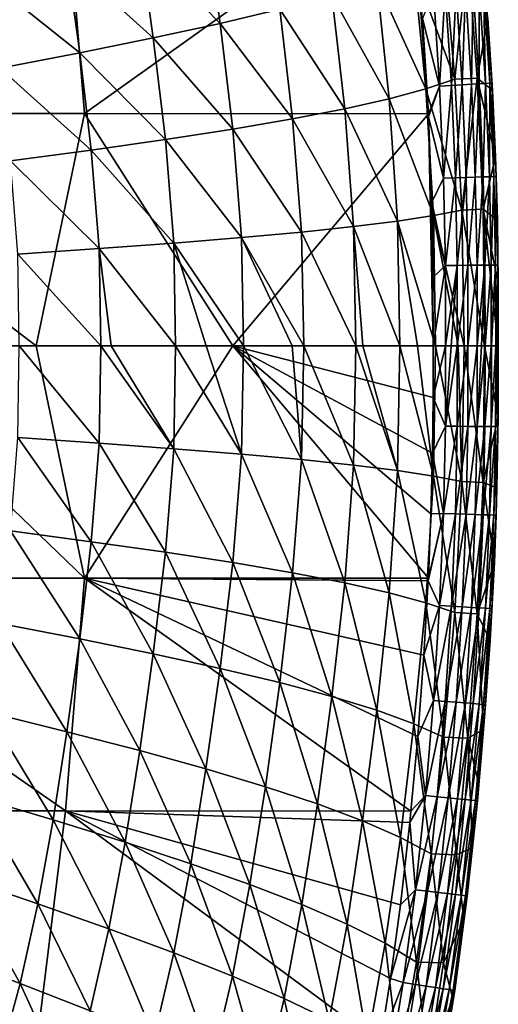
# Model space of a CAD drawing. Header units: metres. Extents: x -82 to 113, y -109 to 109.
# Tile 192 of 256: x 106.12 to 112.63, y -8.95 to 4.43. Entities that reach past the tile are written whole.
import ezdxf

# ---------------------------------------------------------------- set-up
doc = ezdxf.new("R2010")
doc.units = ezdxf.units.M
doc.layers.add('solid_20_382_013_XXX', color=7, linetype='CONTINUOUS')

msp = doc.modelspace()

# ---------------------------------------------------------------- linework, layer by layer
at = {"layer": 'solid_20_382_013_XXX'}
for points in [[(106.744003, 6.320729, -26.628752), (101.909409, 6.320729, -26.171043), (102.190269, 3.158785, -26.178326)], [(106.744003, 6.320729, -26.628752), (102.190269, 3.158785, -26.178326), (107.002472, 3.158785, -26.633871)], [(106.744003, 6.320729, -26.628752), (107.002472, 3.158785, -26.633871), (111.439186, 6.323682, -27.124584)], [(107.002472, 3.158785, -26.633871), (111.677254, 3.155485, -27.12714), (111.439186, 6.323682, -27.124584)], [(111.439186, 6.323682, -27.124584), (111.677254, 3.155485, -27.12714), (111.521584, 5.429817, -27.125761)], [(107.752083, 5.502091, -39.698326), (108.653076, 5.750683, -38.453266), (108.844582, 4.383521, -38.58889)], [(108.844582, 4.383521, -38.58889), (108.653076, 5.750683, -38.453266), (109.655502, 4.577329, -37.29855)], [(106.762032, 5.245311, -40.867207), (107.752083, 5.502091, -39.698326), (107.936409, 4.185092, -39.821388)], [(107.936409, 4.185092, -39.821388), (107.752083, 5.502091, -39.698326), (108.844582, 4.383521, -38.58889)], [(111.521584, 5.429817, -27.125761), (111.677254, 3.155485, -27.12714), (111.598869, 4.44776, -27.126644)], [(105.687851, 4.979496, -41.940975), (106.762032, 5.245311, -40.867207), (106.93589, 3.981451, -40.977242)], [(106.93589, 3.981451, -40.977242), (106.762032, 5.245311, -40.867207), (107.936409, 4.185092, -39.821388)], [(111.480591, 5.137532, -33.09758), (111.886925, 5.319427, -31.531111), (112.035629, 3.625635, -31.710377)], [(112.035629, 3.625635, -31.710377), (111.886925, 5.319427, -31.531111), (112.2136, 5.332466, -29.823421)], [(112.035629, 3.625635, -31.710377), (112.2136, 5.332466, -29.823421), (112.339851, 3.640462, -29.993399)], [(112.339851, 3.640462, -29.993399), (112.2136, 5.332466, -29.823421), (112.486237, 4.448715, -28.213182)], [(110.97451, 4.953666, -34.561035), (111.480591, 5.137532, -33.09758), (111.641289, 3.491614, -33.2724)], [(111.641289, 3.491614, -33.2724), (111.480591, 5.137532, -33.09758), (112.035629, 3.625635, -31.710377)], [(105.848114, 3.772035, -42.037388), (105.687851, 4.979496, -41.940975), (106.93589, 3.981451, -40.977242)], [(110.365967, 4.767153, -35.957516), (110.97451, 4.953666, -34.561035), (111.143631, 3.356905, -34.727402)], [(111.143631, 3.356905, -34.727402), (110.97451, 4.953666, -34.561035), (111.641289, 3.491614, -33.2724)], [(111.598869, 4.44776, -27.126644), (111.830284, 3.531123, -27.162085), (111.745773, 4.819948, -27.16185)], [(111.745773, 4.819948, -27.16185), (111.830284, 3.531123, -27.162085), (111.907219, 4.832355, -27.225641)], [(111.830284, 3.531123, -27.162085), (111.990799, 3.540099, -27.224987), (111.907219, 4.832355, -27.225641)], [(111.907219, 4.832355, -27.225641), (111.990799, 3.540099, -27.224987), (112.052734, 4.843566, -27.314955)], [(111.990799, 3.540099, -27.224987), (112.135704, 3.548208, -27.313061), (112.052734, 4.843566, -27.314955)], [(112.052734, 4.843566, -27.314955), (112.135704, 3.548208, -27.313061), (112.179871, 4.853389, -27.426765)], [(112.135704, 3.548208, -27.313061), (112.262596, 3.555314, -27.423367), (112.179871, 4.853389, -27.426765)], [(112.179871, 4.853389, -27.426765), (112.262596, 3.555314, -27.423367), (112.286179, 4.861636, -27.558048)], [(112.262596, 3.555314, -27.423367), (112.369064, 3.561282, -27.552967), (112.286179, 4.861636, -27.558048)], [(112.286179, 4.861636, -27.558048), (112.369064, 3.561282, -27.552967), (112.369209, 4.868115, -27.705774)], [(112.369064, 3.561282, -27.552967), (112.452682, 3.565976, -27.698919), (112.369209, 4.868115, -27.705774)], [(112.369209, 4.868115, -27.705774), (112.452682, 3.565976, -27.698919), (112.426521, 4.872638, -27.86692)], [(112.426521, 4.872638, -27.86692), (112.511047, 3.569262, -27.85829), (112.455658, 4.875015, -28.038456)], [(112.452682, 3.565976, -27.698919), (112.511047, 3.569262, -27.85829), (112.426521, 4.872638, -27.86692)], [(112.486237, 4.448715, -28.213182), (112.455658, 4.875015, -28.038456), (112.54174, 3.571003, -28.028133)], [(112.511047, 3.569262, -27.85829), (112.54174, 3.571003, -28.028133), (112.455658, 4.875015, -28.038456)], [(109.655502, 4.577329, -37.29855), (110.365967, 4.767153, -35.957516), (110.539833, 3.221179, -36.113113)], [(110.539833, 3.221179, -36.113113), (110.365967, 4.767153, -35.957516), (111.143631, 3.356905, -34.727402)], [(108.844582, 4.383521, -38.58889), (109.655502, 4.577329, -37.29855), (109.83046, 3.084121, -37.44194)], [(109.83046, 3.084121, -37.44194), (109.655502, 4.577329, -37.29855), (110.539833, 3.221179, -36.113113)], [(111.598869, 4.44776, -27.126644), (111.677254, 3.155485, -27.12714), (111.830284, 3.531123, -27.162085)], [(112.339851, 3.640462, -29.993399), (112.486237, 4.448715, -28.213182), (112.547646, 3.477326, -28.204554)], [(112.547646, 3.477326, -28.204554), (112.486237, 4.448715, -28.213182), (112.54174, 3.571003, -28.028133)], [(107.936409, 4.185092, -39.821388), (108.844582, 4.383521, -38.58889), (109.017021, 2.945403, -38.719326)], [(109.017021, 2.945403, -38.719326), (108.844582, 4.383521, -38.58889), (109.83046, 3.084121, -37.44194)], [(106.93589, 3.981451, -40.977242), (107.936409, 4.185092, -39.821388), (108.102829, 2.804722, -39.938404)], [(108.102829, 2.804722, -39.938404), (107.936409, 4.185092, -39.821388), (109.017021, 2.945403, -38.719326)], [(105.848114, 3.772035, -42.037388), (106.93589, 3.981451, -40.977242), (107.092957, 2.66179, -41.080292)], [(107.092957, 2.66179, -41.080292), (106.93589, 3.981451, -40.977242), (108.102829, 2.804722, -39.938404)], [(105.992653, 2.516338, -42.125786), (105.848114, 3.772035, -42.037388), (107.092957, 2.66179, -41.080292)], [(111.641289, 3.491614, -33.2724), (112.035629, 3.625635, -31.710377), (112.133957, 1.845001, -31.839727)], [(112.133957, 1.845001, -31.839727), (112.035629, 3.625635, -31.710377), (112.339851, 3.640462, -29.993399)], [(112.133957, 1.845001, -31.839727), (112.339851, 3.640462, -29.993399), (112.42067, 1.857597, -30.113567)], [(112.339851, 3.640462, -29.993399), (112.547646, 3.477326, -28.204554), (112.589722, 2.567434, -28.197659)], [(112.42067, 1.857597, -30.113567), (112.339851, 3.640462, -29.993399), (112.589722, 2.567434, -28.197659)], [(111.143631, 3.356905, -34.727402), (111.641289, 3.491614, -33.2724), (111.748909, 1.770384, -33.398323)], [(111.748909, 1.770384, -33.398323), (111.641289, 3.491614, -33.2724), (112.133957, 1.845001, -31.839727)], [(111.677254, 3.155485, -27.12714), (111.679413, 3.110981, -27.12714), (111.830284, 3.531123, -27.162085)], [(111.679413, 3.110981, -27.12714), (111.884354, 2.278326, -27.161428), (111.830284, 3.531123, -27.162085)], [(111.830284, 3.531123, -27.162085), (111.884354, 2.278326, -27.161428), (111.990799, 3.540099, -27.224987)], [(111.884354, 2.278326, -27.161428), (112.044205, 2.28343, -27.223688), (111.990799, 3.540099, -27.224987)], [(111.990799, 3.540099, -27.224987), (112.044205, 2.28343, -27.223688), (112.135704, 3.548208, -27.313061)], [(112.044205, 2.28343, -27.223688), (112.18869, 2.288024, -27.310869), (112.135704, 3.548208, -27.313061)], [(112.135704, 3.548208, -27.313061), (112.18869, 2.288024, -27.310869), (112.262596, 3.555314, -27.423367)], [(112.18869, 2.288024, -27.310869), (112.315414, 2.292033, -27.420094), (112.262596, 3.555314, -27.423367)], [(112.262596, 3.555314, -27.423367), (112.315414, 2.292033, -27.420094), (112.369064, 3.561282, -27.552967)], [(112.315414, 2.292033, -27.420094), (112.422005, 2.295382, -27.548485), (112.369064, 3.561282, -27.552967)], [(112.369064, 3.561282, -27.552967), (112.422005, 2.295382, -27.548485), (112.452682, 3.565976, -27.698919)], [(112.422005, 2.295382, -27.548485), (112.506065, 2.297995, -27.693163), (112.452682, 3.565976, -27.698919)], [(112.452682, 3.565976, -27.698919), (112.506065, 2.297995, -27.693163), (112.511047, 3.569262, -27.85829)], [(112.506065, 2.297995, -27.693163), (112.565216, 2.299799, -27.851254), (112.511047, 3.569262, -27.85829)], [(112.511047, 3.569262, -27.85829), (112.565216, 2.299799, -27.851254), (112.54174, 3.571003, -28.028133)], [(112.547646, 3.477326, -28.204554), (112.54174, 3.571003, -28.028133), (112.597076, 2.300718, -28.01988)], [(112.565216, 2.299799, -27.851254), (112.597076, 2.300718, -28.01988), (112.54174, 3.571003, -28.028133)], [(110.539833, 3.221179, -36.113113), (111.143631, 3.356905, -34.727402), (111.257935, 1.695881, -34.84697)], [(111.257935, 1.695881, -34.84697), (111.143631, 3.356905, -34.727402), (111.748909, 1.770384, -33.398323)], [(112.589722, 2.567434, -28.197659), (112.547646, 3.477326, -28.204554), (112.597076, 2.300718, -28.01988)], [(109.83046, 3.084121, -37.44194), (110.539833, 3.221179, -36.113113), (110.658134, 1.621421, -36.224606)], [(110.658134, 1.621421, -36.224606), (110.539833, 3.221179, -36.113113), (111.257935, 1.695881, -34.84697)], [(102.190269, 3.158785, -26.178326), (103.712486, -0.000001, -26.309818), (106.343987, -0.000001, -26.560799)], [(107.002472, 3.158785, -26.633871), (102.190269, 3.158785, -26.178326), (106.343987, -0.000001, -26.560799)], [(107.002472, 3.158785, -26.633871), (106.343987, -0.000001, -26.560799), (109.018509, -0.000001, -26.831951)], [(107.002472, 3.158785, -26.633871), (109.018509, -0.000001, -26.831951), (111.677254, 3.155485, -27.12714)], [(109.017021, 2.945403, -38.719326), (109.83046, 3.084121, -37.44194), (109.950089, 1.546938, -37.5443)], [(109.018509, -0.000001, -26.831951), (111.740906, 0.000002, -27.125263), (111.677254, 3.155485, -27.12714)], [(109.950089, 1.546938, -37.5443), (109.83046, 3.084121, -37.44194), (110.658134, 1.621421, -36.224606)], [(111.677254, 3.155485, -27.12714), (111.740906, 0.000002, -27.125263), (111.679413, 3.110981, -27.12714)], [(111.679413, 3.110981, -27.12714), (111.740906, 0.000002, -27.125263), (111.721786, 1.95384, -27.126678)], [(111.679413, 3.110981, -27.12714), (111.721786, 1.95384, -27.126678), (111.884354, 2.278326, -27.161428)], [(108.102829, 2.804722, -39.938404), (109.017021, 2.945403, -38.719326), (109.135338, 1.472365, -38.81197)], [(109.135338, 1.472365, -38.81197), (109.017021, 2.945403, -38.719326), (109.950089, 1.546938, -37.5443)], [(107.092957, 2.66179, -41.080292), (108.102829, 2.804722, -39.938404), (108.217278, 1.397636, -40.020969)], [(108.217278, 1.397636, -40.020969), (108.102829, 2.804722, -39.938404), (109.135338, 1.472365, -38.81197)], [(105.992653, 2.516338, -42.125786), (107.092957, 2.66179, -41.080292), (107.201096, 1.322693, -41.152351)], [(107.201096, 1.322693, -41.152351), (107.092957, 2.66179, -41.080292), (108.217278, 1.397636, -40.020969)], [(112.42067, 1.857597, -30.113567), (112.589722, 2.567434, -28.197659), (112.614861, 1.708398, -28.192806)], [(112.614861, 1.708398, -28.192806), (112.589722, 2.567434, -28.197659), (112.597076, 2.300718, -28.01988)], [(106.092178, 1.247476, -42.186806), (105.992653, 2.516338, -42.125786), (107.201096, 1.322693, -41.152351)], [(111.721786, 1.95384, -27.126678), (111.908073, 1.092011, -27.160189), (111.884354, 2.278326, -27.161428)], [(111.884354, 2.278326, -27.161428), (111.908073, 1.092011, -27.160189), (112.044205, 2.28343, -27.223688)], [(111.908073, 1.092011, -27.160189), (112.067604, 1.093488, -27.222134), (112.044205, 2.28343, -27.223688)], [(112.044205, 2.28343, -27.223688), (112.067604, 1.093488, -27.222134), (112.18869, 2.288024, -27.310869)], [(112.067604, 1.093488, -27.222134), (112.211868, 1.094791, -27.308878), (112.18869, 2.288024, -27.310869)], [(112.18869, 2.288024, -27.310869), (112.211868, 1.094791, -27.308878), (112.315414, 2.292033, -27.420094)], [(112.211868, 1.094791, -27.308878), (112.338509, 1.0959, -27.41757), (112.315414, 2.292033, -27.420094)], [(112.315414, 2.292033, -27.420094), (112.338509, 1.0959, -27.41757), (112.422005, 2.295382, -27.548485)], [(112.338509, 1.0959, -27.41757), (112.445137, 1.096795, -27.545366), (112.422005, 2.295382, -27.548485)], [(112.422005, 2.295382, -27.548485), (112.445137, 1.096795, -27.545366), (112.506065, 2.297995, -27.693163)], [(112.445137, 1.096795, -27.545366), (112.529381, 1.097456, -27.689417), (112.506065, 2.297995, -27.693163)], [(112.506065, 2.297995, -27.693163), (112.529381, 1.097456, -27.689417), (112.565216, 2.299799, -27.851254)], [(112.529381, 1.097456, -27.689417), (112.588867, 1.097864, -27.846876), (112.565216, 2.299799, -27.851254)], [(112.565216, 2.299799, -27.851254), (112.588867, 1.097864, -27.846876), (112.597076, 2.300718, -28.01988)], [(112.588867, 1.097864, -27.846876), (112.621223, 1.097999, -28.014896), (112.597076, 2.300718, -28.01988)], [(112.614861, 1.708398, -28.192806), (112.597076, 2.300718, -28.01988), (112.621223, 1.097999, -28.014896)], [(111.721786, 1.95384, -27.126678), (111.740906, 0.000002, -27.125263), (111.738556, 0.93114, -27.125826)], [(111.721786, 1.95384, -27.126678), (111.738556, 0.93114, -27.125826), (111.908073, 1.092011, -27.160189)], [(111.257935, 1.695881, -34.84697), (111.748909, 1.770384, -33.398323), (111.775238, 0, -33.431023)], [(111.748909, 1.770384, -33.398323), (112.133957, 1.845001, -31.839727), (112.161644, 0, -31.854708)], [(111.748909, 1.770384, -33.398323), (112.161644, 0, -31.854708), (112.079979, 0, -32.24004)], [(111.775238, 0, -33.431023), (111.748909, 1.770384, -33.398323), (112.079979, 0, -32.24004)], [(112.133957, 1.845001, -31.839727), (112.42067, 1.857597, -30.113567), (112.439934, 0, -30.143213)], [(112.133957, 1.845001, -31.839727), (112.439934, 0, -30.143213), (112.161644, 0, -31.854708)], [(112.42067, 1.857597, -30.113567), (112.626144, 0.855242, -28.18981), (112.628098, -0.000001, -28.188969)], [(112.439934, 0, -30.143213), (112.42067, 1.857597, -30.113567), (112.628098, -0.000001, -28.188969)], [(112.42067, 1.857597, -30.113567), (112.614861, 1.708398, -28.192806), (112.626144, 0.855242, -28.18981)], [(109.950089, 1.546938, -37.5443), (110.658134, 1.621421, -36.224606), (110.689011, 0, -36.249874)], [(110.658134, 1.621421, -36.224606), (111.257935, 1.695881, -34.84697), (111.28775, 0, -34.873447)], [(110.658134, 1.621421, -36.224606), (111.28775, 0, -34.873447), (110.787407, 0, -36.043888)], [(110.689011, 0, -36.249874), (110.658134, 1.621421, -36.224606), (110.787407, 0, -36.043888)], [(111.257935, 1.695881, -34.84697), (111.775238, 0, -33.431023), (111.528801, 0, -34.210682)], [(111.28775, 0, -34.873447), (111.257935, 1.695881, -34.84697), (111.528801, 0, -34.210682)], [(112.626144, 0.855242, -28.18981), (112.614861, 1.708398, -28.192806), (112.621223, 1.097999, -28.014896)], [(108.217278, 1.397636, -40.020969), (109.135338, 1.472365, -38.81197), (109.162048, 0, -38.839432)], [(109.135338, 1.472365, -38.81197), (109.950089, 1.546938, -37.5443), (109.981735, 0, -37.567123)], [(109.135338, 1.472365, -38.81197), (109.981735, 0, -37.567123), (109.82637, 0, -37.825756)], [(109.162048, 0, -38.839432), (109.135338, 1.472365, -38.81197), (109.82637, 0, -37.825756)], [(109.950089, 1.546938, -37.5443), (110.689011, 0, -36.249874), (109.981735, 0, -37.567123)], [(107.201096, 1.322693, -41.152351), (108.217278, 1.397636, -40.020969), (108.236168, 0, -40.053505)], [(108.217278, 1.397636, -40.020969), (109.162048, 0, -38.839432), (108.657402, 0, -39.526299)], [(108.236168, 0, -40.053505), (108.217278, 1.397636, -40.020969), (108.657402, 0, -39.526299)], [(106.092178, 1.247476, -42.186806), (107.201096, 1.322693, -41.152351), (107.223755, 0, -41.174904)], [(106.092178, 1.247476, -42.186806), (107.223755, 0, -41.174904), (106.113586, 0, -42.204975)], [(107.201096, 1.322693, -41.152351), (108.236168, 0, -40.053505), (107.365646, 0, -41.029003)], [(107.223755, 0, -41.174904), (107.201096, 1.322693, -41.152351), (107.365646, 0, -41.029003)], [(111.738556, 0.93114, -27.125826), (111.740906, 0.000002, -27.125263), (111.908073, 1.092011, -27.160189)], [(111.908073, 1.092011, -27.160189), (111.740906, 0.000002, -27.125263), (111.911156, -0.000001, -27.159182)], [(111.908073, 1.092011, -27.160189), (111.911156, -0.000001, -27.159182), (112.067604, 1.093488, -27.222134)], [(112.067604, 1.093488, -27.222134), (111.911156, -0.000001, -27.159182), (111.98877, -0.000001, -27.185295)], [(112.067604, 1.093488, -27.222134), (111.98877, -0.000001, -27.185295), (112.07061, 0, -27.220936)], [(112.067604, 1.093488, -27.222134), (112.07061, 0, -27.220936), (112.211868, 1.094791, -27.308878)], [(112.211868, 1.094791, -27.308878), (112.07061, 0, -27.220936), (112.211853, 0, -27.305304)], [(112.211868, 1.094791, -27.308878), (112.211853, 0, -27.305304), (112.215492, 0, -27.307919)], [(112.211868, 1.094791, -27.308878), (112.215492, 0, -27.307919), (112.338509, 1.0959, -27.41757)], [(112.338509, 1.0959, -27.41757), (112.215492, 0, -27.307919), (112.341949, 0, -27.416349)], [(112.338509, 1.0959, -27.41757), (112.341949, 0, -27.416349), (112.445137, 1.096795, -27.545366)], [(112.445137, 1.096795, -27.545366), (112.341949, 0, -27.416349), (112.398476, 0, -27.478634)], [(112.445137, 1.096795, -27.545366), (112.398476, 0, -27.478634), (112.448929, 0, -27.544462)], [(112.445137, 1.096795, -27.545366), (112.448929, 0, -27.544462), (112.529381, 1.097456, -27.689417)], [(112.529381, 1.097456, -27.689417), (112.448929, 0, -27.544462), (112.533081, 0.000001, -27.688229)], [(112.529381, 1.097456, -27.689417), (112.533081, 0.000001, -27.688229), (112.588867, 1.097864, -27.846876)], [(112.588867, 1.097864, -27.846876), (112.533081, 0.000001, -27.688229), (112.5355, 0.000001, -27.693333)], [(112.588867, 1.097864, -27.846876), (112.5355, 0.000001, -27.693333), (112.592827, 0.000001, -27.846281)], [(112.588867, 1.097864, -27.846876), (112.592827, 0.000001, -27.846281), (112.621223, 1.097999, -28.014896)], [(112.621223, 1.097999, -28.014896), (112.592827, 0.000001, -27.846281), (112.613525, 0.000002, -27.934336)], [(112.621223, 1.097999, -28.014896), (112.613525, 0.000002, -27.934336), (112.62516, 0.000002, -28.01417)], [(112.626144, 0.855242, -28.18981), (112.621223, 1.097999, -28.014896), (112.62516, 0.000002, -28.01417)], [(112.626144, 0.855242, -28.18981), (112.62516, 0.000002, -28.01417), (112.628098, -0.000001, -28.188969)], [(109.018509, -0.000001, -26.831951), (111.740295, -0.702068, -27.125666), (111.740906, 0.000002, -27.125263)], [(111.740295, -0.702068, -27.125666), (111.911156, -0.000001, -27.159182), (111.740906, 0.000002, -27.125263)], [(112.211868, -1.09479, -27.308878), (112.338509, -1.095899, -27.41757), (112.341949, 0, -27.416349)], [(112.211868, -1.09479, -27.308878), (112.341949, 0, -27.416349), (112.215492, 0, -27.307919)], [(112.338509, -1.095899, -27.41757), (112.445137, -1.096794, -27.545366), (112.448929, 0, -27.544462)], [(112.338509, -1.095899, -27.41757), (112.448929, 0, -27.544462), (112.398476, 0, -27.478634)], [(112.341949, 0, -27.416349), (112.338509, -1.095899, -27.41757), (112.398476, 0, -27.478634)], [(112.445137, -1.096794, -27.545366), (112.529381, -1.097455, -27.689417), (112.533081, 0.000001, -27.688229)], [(112.445137, -1.096794, -27.545366), (112.533081, 0.000001, -27.688229), (112.448929, 0, -27.544462)], [(112.529381, -1.097455, -27.689417), (112.588867, -1.097863, -27.846878), (112.592827, 0.000001, -27.846281)], [(112.529381, -1.097455, -27.689417), (112.592827, 0.000001, -27.846281), (112.5355, 0.000001, -27.693333)], [(112.533081, 0.000001, -27.688229), (112.529381, -1.097455, -27.689417), (112.5355, 0.000001, -27.693333)], [(112.588867, -1.097863, -27.846878), (112.621223, -1.097997, -28.014902), (112.62516, 0.000002, -28.01417)], [(112.588867, -1.097863, -27.846878), (112.62516, 0.000002, -28.01417), (112.613525, 0.000002, -27.934336)], [(112.592827, 0.000001, -27.846281), (112.588867, -1.097863, -27.846878), (112.613525, 0.000002, -27.934336)], [(112.62516, 0.000002, -28.01417), (112.621223, -1.097997, -28.014902), (112.628098, -0.000001, -28.188969)], [(107.002777, -3.158785, -26.633902), (103.712486, -0.000001, -26.309818), (102.190598, -3.158785, -26.178354)], [(107.002777, -3.158785, -26.633902), (106.343987, -0.000001, -26.560799), (103.712486, -0.000001, -26.309818)], [(106.092178, -1.247469, -42.18681), (106.113586, 0, -42.204975), (107.201096, -1.322697, -41.152355)], [(107.201096, -1.322697, -41.152355), (106.113586, 0, -42.204975), (107.223755, 0, -41.174904)], [(107.002777, -3.158785, -26.633902), (109.018509, -0.000001, -26.831951), (106.343987, -0.000001, -26.560799)], [(107.002777, -3.158785, -26.633902), (111.677193, -3.157107, -27.127142), (109.018509, -0.000001, -26.831951)], [(107.201096, -1.322697, -41.152355), (107.223755, 0, -41.174904), (108.217278, -1.39764, -40.020973)], [(108.217278, -1.39764, -40.020973), (107.223755, 0, -41.174904), (107.365646, 0, -41.029003)], [(108.217278, -1.39764, -40.020973), (107.365646, 0, -41.029003), (108.236168, 0, -40.053505)], [(108.217278, -1.39764, -40.020973), (108.236168, 0, -40.053505), (109.135338, -1.472362, -38.811974)], [(109.135338, -1.472362, -38.811974), (108.236168, 0, -40.053505), (108.657402, 0, -39.526299)], [(109.135338, -1.472362, -38.811974), (108.657402, 0, -39.526299), (109.162048, 0, -38.839432)], [(109.018509, -0.000001, -26.831951), (111.677193, -3.157107, -27.127142), (111.712662, -2.283602, -27.126919)], [(109.018509, -0.000001, -26.831951), (111.712662, -2.283602, -27.126919), (111.7323, -1.459231, -27.126305)], [(109.018509, -0.000001, -26.831951), (111.7323, -1.459231, -27.126305), (111.740295, -0.702068, -27.125666)], [(109.135338, -1.472362, -38.811974), (109.162048, 0, -38.839432), (109.950089, -1.546928, -37.5443)], [(109.950089, -1.546928, -37.5443), (109.162048, 0, -38.839432), (109.82637, 0, -37.825756)], [(109.950089, -1.546928, -37.5443), (109.82637, 0, -37.825756), (109.981735, 0, -37.567123)], [(109.950089, -1.546928, -37.5443), (109.981735, 0, -37.567123), (110.658134, -1.621407, -36.224609)], [(110.658134, -1.621407, -36.224609), (109.981735, 0, -37.567123), (110.689011, 0, -36.249874)], [(110.658134, -1.621407, -36.224609), (110.689011, 0, -36.249874), (111.257935, -1.695866, -34.84697)], [(111.257935, -1.695866, -34.84697), (110.689011, 0, -36.249874), (110.787407, 0, -36.043888)], [(111.257935, -1.695866, -34.84697), (110.787407, 0, -36.043888), (111.28775, 0, -34.873447)], [(111.257935, -1.695866, -34.84697), (111.28775, 0, -34.873447), (111.748909, -1.770376, -33.398327)], [(111.748909, -1.770376, -33.398327), (111.28775, 0, -34.873447), (111.528801, 0, -34.210682)], [(111.748909, -1.770376, -33.398327), (111.528801, 0, -34.210682), (111.775238, 0, -33.431023)], [(111.740295, -0.702068, -27.125666), (111.908073, -1.09201, -27.160189), (111.911156, -0.000001, -27.159182)], [(111.748909, -1.770376, -33.398327), (111.775238, 0, -33.431023), (112.133957, -1.845001, -31.839729)], [(112.133957, -1.845001, -31.839729), (111.775238, 0, -33.431023), (112.079979, 0, -32.24004)], [(111.908073, -1.09201, -27.160189), (112.067604, -1.093487, -27.222134), (112.07061, 0, -27.220936)], [(111.908073, -1.09201, -27.160189), (112.07061, 0, -27.220936), (111.98877, -0.000001, -27.185295)], [(111.911156, -0.000001, -27.159182), (111.908073, -1.09201, -27.160189), (111.98877, -0.000001, -27.185295)], [(112.067604, -1.093487, -27.222134), (112.211868, -1.09479, -27.308878), (112.215492, 0, -27.307919)], [(112.067604, -1.093487, -27.222134), (112.215492, 0, -27.307919), (112.211853, 0, -27.305304)], [(112.07061, 0, -27.220936), (112.067604, -1.093487, -27.222134), (112.211853, 0, -27.305304)], [(112.133957, -1.845001, -31.839729), (112.079979, 0, -32.24004), (112.161644, 0, -31.854708)], [(112.133957, -1.845001, -31.839729), (112.161644, 0, -31.854708), (112.42067, -1.857698, -30.113564)], [(112.42067, -1.857698, -30.113564), (112.161644, 0, -31.854708), (112.439934, 0, -30.143213)], [(112.42067, -1.857698, -30.113564), (112.439934, 0, -30.143213), (112.625366, -0.96357, -28.190123)], [(112.439934, 0, -30.143213), (112.628098, -0.000001, -28.188969), (112.625366, -0.96357, -28.190123)], [(112.621223, -1.097997, -28.014902), (112.625366, -0.96357, -28.190123), (112.628098, -0.000001, -28.188969)], [(111.740295, -0.702068, -27.125666), (111.7323, -1.459231, -27.126305), (111.908073, -1.09201, -27.160189)], [(112.42067, -1.857698, -30.113564), (112.625366, -0.96357, -28.190123), (112.609772, -1.929826, -28.193913)], [(112.621223, -1.097997, -28.014902), (112.609772, -1.929826, -28.193913), (112.625366, -0.96357, -28.190123)], [(111.7323, -1.459231, -27.126305), (111.884354, -2.278325, -27.161428), (111.908073, -1.09201, -27.160189)], [(111.908073, -1.09201, -27.160189), (111.884354, -2.278325, -27.161428), (112.067604, -1.093487, -27.222134)], [(111.884354, -2.278325, -27.161428), (112.044205, -2.283429, -27.223688), (112.067604, -1.093487, -27.222134)], [(112.067604, -1.093487, -27.222134), (112.044205, -2.283429, -27.223688), (112.211868, -1.09479, -27.308878)], [(112.044205, -2.283429, -27.223688), (112.18869, -2.288023, -27.310869), (112.211868, -1.09479, -27.308878)], [(112.211868, -1.09479, -27.308878), (112.18869, -2.288023, -27.310869), (112.338509, -1.095899, -27.41757)], [(112.18869, -2.288023, -27.310869), (112.315414, -2.292032, -27.420095), (112.338509, -1.095899, -27.41757)], [(112.338509, -1.095899, -27.41757), (112.315414, -2.292032, -27.420095), (112.445137, -1.096794, -27.545366)], [(112.315414, -2.292032, -27.420095), (112.422005, -2.29538, -27.548485), (112.445137, -1.096794, -27.545366)], [(112.445137, -1.096794, -27.545366), (112.422005, -2.29538, -27.548485), (112.529381, -1.097455, -27.689417)], [(112.422005, -2.29538, -27.548485), (112.506065, -2.297994, -27.693165), (112.529381, -1.097455, -27.689417)], [(112.529381, -1.097455, -27.689417), (112.506065, -2.297994, -27.693165), (112.588867, -1.097863, -27.846878)], [(112.506065, -2.297994, -27.693165), (112.565216, -2.299798, -27.851255), (112.588867, -1.097863, -27.846878)], [(112.588867, -1.097863, -27.846878), (112.565216, -2.299798, -27.851255), (112.621223, -1.097997, -28.014902)], [(112.565216, -2.299798, -27.851255), (112.597076, -2.300716, -28.019884), (112.621223, -1.097997, -28.014902)], [(112.621223, -1.097997, -28.014902), (112.597076, -2.300716, -28.019884), (112.609772, -1.929826, -28.193913)], [(105.992653, -2.516323, -42.125793), (106.092178, -1.247469, -42.18681), (107.092949, -2.661798, -41.080296)], [(106.092178, -1.247469, -42.18681), (107.201096, -1.322697, -41.152355), (107.092949, -2.661798, -41.080296)], [(107.092949, -2.661798, -41.080296), (107.201096, -1.322697, -41.152355), (108.102821, -2.804729, -39.938408)], [(107.201096, -1.322697, -41.152355), (108.217278, -1.39764, -40.020973), (108.102821, -2.804729, -39.938408)], [(108.102821, -2.804729, -39.938408), (108.217278, -1.39764, -40.020973), (109.017021, -2.945398, -38.71933)], [(108.217278, -1.39764, -40.020973), (109.135338, -1.472362, -38.811974), (109.017021, -2.945398, -38.71933)], [(111.7323, -1.459231, -27.126305), (111.712662, -2.283602, -27.126919), (111.884354, -2.278325, -27.161428)], [(109.017021, -2.945398, -38.71933), (109.135338, -1.472362, -38.811974), (109.83046, -3.084101, -37.441948)], [(109.135338, -1.472362, -38.811974), (109.950089, -1.546928, -37.5443), (109.83046, -3.084101, -37.441948)], [(109.83046, -3.084101, -37.441948), (109.950089, -1.546928, -37.5443), (110.539833, -3.221152, -36.113117)], [(109.950089, -1.546928, -37.5443), (110.658134, -1.621407, -36.224609), (110.539833, -3.221152, -36.113117)], [(110.539833, -3.221152, -36.113117), (110.658134, -1.621407, -36.224609), (111.143639, -3.356875, -34.727409)], [(110.658134, -1.621407, -36.224609), (111.257935, -1.695866, -34.84697), (111.143639, -3.356875, -34.727409)], [(111.143639, -3.356875, -34.727409), (111.257935, -1.695866, -34.84697), (111.641289, -3.491596, -33.272404)], [(111.257935, -1.695866, -34.84697), (111.748909, -1.770376, -33.398327), (111.641289, -3.491596, -33.272404)], [(111.641289, -3.491596, -33.272404), (111.748909, -1.770376, -33.398327), (112.035622, -3.625634, -31.710379)], [(111.748909, -1.770376, -33.398327), (112.133957, -1.845001, -31.839729), (112.035622, -3.625634, -31.710379)], [(112.035622, -3.625634, -31.710379), (112.133957, -1.845001, -31.839729), (112.339836, -3.640654, -29.993385)], [(112.133957, -1.845001, -31.839729), (112.42067, -1.857698, -30.113564), (112.339836, -3.640654, -29.993385)], [(112.339836, -3.640654, -29.993385), (112.42067, -1.857698, -30.113564), (112.57412, -2.945503, -28.200365)], [(112.42067, -1.857698, -30.113564), (112.609772, -1.929826, -28.193913), (112.57412, -2.945503, -28.200365)], [(112.597076, -2.300716, -28.019884), (112.57412, -2.945503, -28.200365), (112.609772, -1.929826, -28.193913)], [(111.67543, -3.19281, -27.127142), (111.830284, -3.531121, -27.162085), (111.884354, -2.278325, -27.161428)], [(111.677193, -3.157107, -27.127142), (111.67543, -3.19281, -27.127142), (111.884354, -2.278325, -27.161428)], [(111.712662, -2.283602, -27.126919), (111.677193, -3.157107, -27.127142), (111.884354, -2.278325, -27.161428)], [(111.884354, -2.278325, -27.161428), (111.830284, -3.531121, -27.162085), (112.044205, -2.283429, -27.223688)], [(111.830284, -3.531121, -27.162085), (111.990799, -3.540098, -27.224987), (112.044205, -2.283429, -27.223688)], [(112.044205, -2.283429, -27.223688), (111.990799, -3.540098, -27.224987), (112.18869, -2.288023, -27.310869)], [(111.990799, -3.540098, -27.224987), (112.135704, -3.548207, -27.313061), (112.18869, -2.288023, -27.310869)], [(112.18869, -2.288023, -27.310869), (112.135704, -3.548207, -27.313061), (112.315414, -2.292032, -27.420095)], [(112.135704, -3.548207, -27.313061), (112.262596, -3.555313, -27.423367), (112.315414, -2.292032, -27.420095)], [(112.315414, -2.292032, -27.420095), (112.262596, -3.555313, -27.423367), (112.422005, -2.29538, -27.548485)], [(112.262596, -3.555313, -27.423367), (112.369064, -3.56128, -27.552967), (112.422005, -2.29538, -27.548485)], [(112.422005, -2.29538, -27.548485), (112.369064, -3.56128, -27.552967), (112.506065, -2.297994, -27.693165)], [(112.369064, -3.56128, -27.552967), (112.452682, -3.565975, -27.698921), (112.506065, -2.297994, -27.693165)], [(112.506065, -2.297994, -27.693165), (112.452682, -3.565975, -27.698921), (112.565216, -2.299798, -27.851255)], [(112.452682, -3.565975, -27.698921), (112.511047, -3.56926, -27.85829), (112.565216, -2.299798, -27.851255)], [(112.565216, -2.299798, -27.851255), (112.511047, -3.56926, -27.85829), (112.597076, -2.300716, -28.019884)], [(112.511047, -3.56926, -27.85829), (112.54174, -3.571002, -28.028139), (112.597076, -2.300716, -28.019884)], [(112.597076, -2.300716, -28.019884), (112.54174, -3.571002, -28.028139), (112.57412, -2.945503, -28.200365)], [(105.848106, -3.772012, -42.037395), (105.992653, -2.516323, -42.125793), (106.935883, -3.981462, -40.977249)], [(105.992653, -2.516323, -42.125793), (107.092949, -2.661798, -41.080296), (106.935883, -3.981462, -40.977249)], [(106.935883, -3.981462, -40.977249), (107.092949, -2.661798, -41.080296), (107.936401, -4.185102, -39.821396)], [(107.092949, -2.661798, -41.080296), (108.102821, -2.804729, -39.938408), (107.936401, -4.185102, -39.821396)], [(107.936401, -4.185102, -39.821396), (108.102821, -2.804729, -39.938408), (108.844582, -4.383512, -38.588898)], [(108.102821, -2.804729, -39.938408), (109.017021, -2.945398, -38.71933), (108.844582, -4.383512, -38.588898)], [(108.844582, -4.383512, -38.588898), (109.017021, -2.945398, -38.71933), (109.655502, -4.577301, -37.298557)], [(109.017021, -2.945398, -38.71933), (109.83046, -3.084101, -37.441948), (109.655502, -4.577301, -37.298557)], [(112.339836, -3.640654, -29.993385), (112.57412, -2.945503, -28.200365), (112.516403, -4.003413, -28.209129)], [(112.54174, -3.571002, -28.028139), (112.516403, -4.003413, -28.209129), (112.57412, -2.945503, -28.200365)], [(101.909065, -6.320729, -26.171013), (106.743637, -6.320729, -26.628716), (102.190598, -3.158785, -26.178354)], [(106.743637, -6.320729, -26.628716), (107.002777, -3.158785, -26.633902), (102.190598, -3.158785, -26.178354)], [(106.743637, -6.320729, -26.628716), (111.439163, -6.324009, -27.124586), (107.002777, -3.158785, -26.633902)], [(107.002777, -3.158785, -26.633902), (111.67543, -3.19281, -27.127142), (111.677193, -3.157107, -27.127142)], [(107.002777, -3.158785, -26.633902), (111.439163, -6.324009, -27.124586), (111.531654, -5.311336, -27.125891)], [(107.002777, -3.158785, -26.633902), (111.531654, -5.311336, -27.125891), (111.615845, -4.20272, -27.126797)], [(107.002777, -3.158785, -26.633902), (111.615845, -4.20272, -27.126797), (111.67543, -3.19281, -27.127142)], [(109.655502, -4.577301, -37.298557), (109.83046, -3.084101, -37.441948), (110.365967, -4.767113, -35.957527)], [(109.83046, -3.084101, -37.441948), (110.539833, -3.221152, -36.113117), (110.365967, -4.767113, -35.957527)], [(111.67543, -3.19281, -27.127142), (111.615845, -4.20272, -27.126797), (111.830284, -3.531121, -27.162085)], [(110.365967, -4.767113, -35.957527), (110.539833, -3.221152, -36.113117), (110.97451, -4.953624, -34.561043)], [(110.539833, -3.221152, -36.113117), (111.143639, -3.356875, -34.727409), (110.97451, -4.953624, -34.561043)], [(110.97451, -4.953624, -34.561043), (111.143639, -3.356875, -34.727409), (111.480591, -5.137507, -33.097588)], [(111.143639, -3.356875, -34.727409), (111.641289, -3.491596, -33.272404), (111.480591, -5.137507, -33.097588)], [(111.480591, -5.137507, -33.097588), (111.641289, -3.491596, -33.272404), (111.886925, -5.319426, -31.531115)], [(111.615845, -4.20272, -27.126797), (111.745773, -4.819947, -27.16185), (111.830284, -3.531121, -27.162085)], [(111.641289, -3.491596, -33.272404), (112.035622, -3.625634, -31.710379), (111.886925, -5.319426, -31.531115)], [(111.830284, -3.531121, -27.162085), (111.745773, -4.819947, -27.16185), (111.990799, -3.540098, -27.224987)], [(111.745773, -4.819947, -27.16185), (111.907219, -4.832355, -27.225641), (111.990799, -3.540098, -27.224987)], [(111.990799, -3.540098, -27.224987), (111.907219, -4.832355, -27.225641), (112.135704, -3.548207, -27.313061)], [(111.907219, -4.832355, -27.225641), (112.052734, -4.843565, -27.314955), (112.135704, -3.548207, -27.313061)], [(112.135704, -3.548207, -27.313061), (112.052734, -4.843565, -27.314955), (112.262596, -3.555313, -27.423367)], [(112.052734, -4.843565, -27.314955), (112.179871, -4.853388, -27.426765), (112.262596, -3.555313, -27.423367)], [(112.262596, -3.555313, -27.423367), (112.179871, -4.853388, -27.426765), (112.369064, -3.56128, -27.552967)], [(112.179871, -4.853388, -27.426765), (112.286179, -4.861634, -27.558048), (112.369064, -3.56128, -27.552967)], [(112.369064, -3.56128, -27.552967), (112.286179, -4.861634, -27.558048), (112.452682, -3.565975, -27.698921)], [(112.286179, -4.861634, -27.558048), (112.369209, -4.868114, -27.705776), (112.452682, -3.565975, -27.698921)], [(112.452682, -3.565975, -27.698921), (112.369209, -4.868114, -27.705776), (112.511047, -3.56926, -27.85829)], [(112.369209, -4.868114, -27.705776), (112.426521, -4.872637, -27.86692), (112.511047, -3.56926, -27.85829)], [(112.511047, -3.56926, -27.85829), (112.426521, -4.872637, -27.86692), (112.54174, -3.571002, -28.028139)], [(112.426521, -4.872637, -27.86692), (112.455658, -4.875014, -28.038462), (112.54174, -3.571002, -28.028139)], [(112.54174, -3.571002, -28.028139), (112.455658, -4.875014, -28.038462), (112.516403, -4.003413, -28.209129)], [(111.886925, -5.319426, -31.531115), (112.035622, -3.625634, -31.710379), (112.213577, -5.332738, -29.823397)], [(112.035622, -3.625634, -31.710379), (112.339836, -3.640654, -29.993385), (112.213577, -5.332738, -29.823397)], [(112.213577, -5.332738, -29.823397), (112.339836, -3.640654, -29.993385), (112.426949, -5.215527, -28.220442)], [(112.339836, -3.640654, -29.993385), (112.516403, -4.003413, -28.209129), (112.426949, -5.215527, -28.220442)], [(105.687843, -4.979465, -41.940987), (105.848106, -3.772012, -42.037395), (106.762024, -5.245324, -40.867214)], [(105.848106, -3.772012, -42.037395), (106.935883, -3.981462, -40.977249), (106.762024, -5.245324, -40.867214)], [(106.762024, -5.245324, -40.867214), (106.935883, -3.981462, -40.977249), (107.752075, -5.502104, -39.698334)], [(106.935883, -3.981462, -40.977249), (107.936401, -4.185102, -39.821396), (107.752075, -5.502104, -39.698334)], [(112.455658, -4.875014, -28.038462), (112.426949, -5.215527, -28.220442), (112.516403, -4.003413, -28.209129)], [(107.752075, -5.502104, -39.698334), (107.936401, -4.185102, -39.821396), (108.653076, -5.750671, -38.453278)], [(107.936401, -4.185102, -39.821396), (108.844582, -4.383512, -38.588898), (108.653076, -5.750671, -38.453278)], [(111.615845, -4.20272, -27.126797), (111.531654, -5.311336, -27.125891), (111.745773, -4.819947, -27.16185)], [(108.653076, -5.750671, -38.453278), (108.844582, -4.383512, -38.588898), (109.460281, -5.991946, -37.150761)], [(108.844582, -4.383512, -38.588898), (109.655502, -4.577301, -37.298557), (109.460281, -5.991946, -37.150761)], [(109.460281, -5.991946, -37.150761), (109.655502, -4.577301, -37.298557), (110.170601, -6.2269, -35.798237)], [(109.655502, -4.577301, -37.298557), (110.365967, -4.767113, -35.957527), (110.170601, -6.2269, -35.798237)], [(110.170601, -6.2269, -35.798237), (110.365967, -4.767113, -35.957527), (110.782616, -6.456553, -34.391628)], [(110.365967, -4.767113, -35.957527), (110.97451, -4.953624, -34.561043), (110.782616, -6.456553, -34.391628)], [(111.531654, -5.311336, -27.125891), (111.636177, -6.112588, -27.160814), (111.745773, -4.819947, -27.16185)], [(111.745773, -4.819947, -27.16185), (111.636177, -6.112588, -27.160814), (111.907219, -4.832355, -27.225641)], [(111.636177, -6.112588, -27.160814), (111.79863, -6.128325, -27.225607), (111.907219, -4.832355, -27.225641)], [(111.907219, -4.832355, -27.225641), (111.79863, -6.128325, -27.225607), (112.052734, -4.843565, -27.314955)], [(111.79863, -6.128325, -27.225607), (111.944794, -6.142537, -27.316322), (112.052734, -4.843565, -27.314955)], [(112.052734, -4.843565, -27.314955), (111.944794, -6.142537, -27.316322), (112.179871, -4.853388, -27.426765)], [(111.944794, -6.142537, -27.316322), (112.072166, -6.154978, -27.429834), (112.179871, -4.853388, -27.426765)], [(112.179871, -4.853388, -27.426765), (112.072166, -6.154978, -27.429834), (112.286179, -4.861634, -27.558048)], [(112.072166, -6.154978, -27.429834), (112.178261, -6.165406, -27.563013), (112.286179, -4.861634, -27.558048)], [(112.286179, -4.861634, -27.558048), (112.178261, -6.165406, -27.563013), (112.369209, -4.868114, -27.705776)], [(112.178261, -6.165406, -27.563013), (112.26059, -6.173574, -27.712732), (112.369209, -4.868114, -27.705776)], [(112.369209, -4.868114, -27.705776), (112.26059, -6.173574, -27.712732), (112.426521, -4.872637, -27.86692)], [(112.26059, -6.173574, -27.712732), (112.316666, -6.179239, -27.875866), (112.426521, -4.872637, -27.86692)], [(112.426521, -4.872637, -27.86692), (112.316666, -6.179239, -27.875866), (112.455658, -4.875014, -28.038462)], [(112.316666, -6.179239, -27.875866), (112.344002, -6.182156, -28.049292), (112.455658, -4.875014, -28.038462)], [(112.455658, -4.875014, -28.038462), (112.344002, -6.182156, -28.049292), (112.426949, -5.215527, -28.220442)], [(105.514915, -6.129724, -41.840359), (105.687843, -4.979465, -41.940987), (106.575073, -6.444247, -40.755356)], [(105.687843, -4.979465, -41.940987), (106.762024, -5.245324, -40.867214), (106.575073, -6.444247, -40.755356)], [(110.782616, -6.456553, -34.391628), (110.97451, -4.953624, -34.561043), (111.295792, -6.681925, -32.920307)], [(110.97451, -4.953624, -34.561043), (111.480591, -5.137507, -33.097588), (111.295792, -6.681925, -32.920307)], [(111.295792, -6.681925, -32.920307), (111.480591, -5.137507, -33.097588), (111.712761, -6.904019, -31.349907)], [(111.480591, -5.137507, -33.097588), (111.886925, -5.319426, -31.531115), (111.712761, -6.904019, -31.349907)], [(112.213577, -5.332738, -29.823397), (112.426949, -5.215527, -28.220442), (112.361351, -5.957607, -28.227554)], [(112.344002, -6.182156, -28.049292), (112.361351, -5.957607, -28.227554), (112.426949, -5.215527, -28.220442)], [(106.575073, -6.444247, -40.755356), (106.762024, -5.245324, -40.867214), (107.553947, -6.74668, -39.575676)], [(106.762024, -5.245324, -40.867214), (107.752075, -5.502104, -39.698334), (107.553947, -6.74668, -39.575676)], [(111.531654, -5.311336, -27.125891), (111.439163, -6.324009, -27.124586), (111.636177, -6.112588, -27.160814)], [(111.712761, -6.904019, -31.349907), (111.886925, -5.319426, -31.531115), (112.061432, -6.916372, -29.649418)], [(111.886925, -5.319426, -31.531115), (112.213577, -5.332738, -29.823397), (112.061432, -6.916372, -29.649418)], [(112.061432, -6.916372, -29.649418), (112.213577, -5.332738, -29.823397), (112.274773, -6.817979, -28.23559)], [(112.213577, -5.332738, -29.823397), (112.361351, -5.957607, -28.227554), (112.274773, -6.817979, -28.23559)], [(107.553947, -6.74668, -39.575676), (107.752075, -5.502104, -39.698334), (108.44677, -7.038151, -38.320148)], [(107.752075, -5.502104, -39.698334), (108.653076, -5.750671, -38.453278), (108.44677, -7.038151, -38.320148)], [(108.44677, -7.038151, -38.320148), (108.653076, -5.750671, -38.453278), (109.248947, -7.319861, -37.007427)], [(108.653076, -5.750671, -38.453278), (109.460281, -5.991946, -37.150761), (109.248947, -7.319861, -37.007427)], [(109.248947, -7.319861, -37.007427), (109.460281, -5.991946, -37.150761), (109.957489, -7.593081, -35.645241)], [(109.460281, -5.991946, -37.150761), (110.170601, -6.2269, -35.798237), (109.957489, -7.593081, -35.645241)], [(112.344002, -6.182156, -28.049292), (112.274773, -6.817979, -28.23559), (112.361351, -5.957607, -28.227554)], [(105.321098, -7.226966, -41.731773), (105.514915, -6.129724, -41.840359), (106.366295, -7.582779, -40.637676)], [(105.514915, -6.129724, -41.840359), (106.575073, -6.444247, -40.755356), (106.366295, -7.582779, -40.637676)], [(111.423676, -6.477255, -27.124315), (111.501419, -7.391567, -27.158548), (111.636177, -6.112588, -27.160814)], [(111.439163, -6.324009, -27.124586), (111.423676, -6.477255, -27.124315), (111.636177, -6.112588, -27.160814)], [(111.636177, -6.112588, -27.160814), (111.501419, -7.391567, -27.158548), (111.79863, -6.128325, -27.225607)], [(111.501419, -7.391567, -27.158548), (111.664825, -7.411127, -27.2244), (111.79863, -6.128325, -27.225607)], [(111.79863, -6.128325, -27.225607), (111.664825, -7.411127, -27.2244), (111.944794, -6.142537, -27.316322)], [(111.664825, -7.411127, -27.2244), (111.811546, -7.428786, -27.316591), (111.944794, -6.142537, -27.316322)], [(111.944794, -6.142537, -27.316322), (111.811546, -7.428786, -27.316591), (112.072166, -6.154978, -27.429834)], [(111.811546, -7.428786, -27.316591), (111.939049, -7.444234, -27.43189), (112.072166, -6.154978, -27.429834)], [(112.072166, -6.154978, -27.429834), (111.939049, -7.444234, -27.43189), (112.178261, -6.165406, -27.563013)], [(109.957489, -7.593081, -35.645241), (110.170601, -6.2269, -35.798237), (110.57103, -7.859146, -34.230145)], [(110.170601, -6.2269, -35.798237), (110.782616, -6.456553, -34.391628), (110.57103, -7.859146, -34.230145)], [(111.939049, -7.444234, -27.43189), (112.044807, -7.457162, -27.56706), (112.178261, -6.165406, -27.563013)], [(112.178261, -6.165406, -27.563013), (112.044807, -7.457162, -27.56706), (112.26059, -6.173574, -27.712732)], [(112.044807, -7.457162, -27.56706), (112.126297, -7.46726, -27.718866), (112.26059, -6.173574, -27.712732)], [(112.26059, -6.173574, -27.712732), (112.126297, -7.46726, -27.718866), (112.316666, -6.179239, -27.875866)], [(112.126297, -7.46726, -27.718866), (112.180984, -7.474221, -27.884075), (112.316666, -6.179239, -27.875866)], [(112.316666, -6.179239, -27.875866), (112.180984, -7.474221, -27.884075), (112.344002, -6.182156, -28.049292)], [(112.180984, -7.474221, -27.884075), (112.206352, -7.477734, -28.059454), (112.344002, -6.182156, -28.049292)], [(112.344002, -6.182156, -28.049292), (112.206352, -7.477734, -28.059454), (112.274773, -6.817979, -28.23559)], [(101.54158, -9.482674, -26.163029), (106.351089, -9.482674, -26.61865), (101.909065, -6.320729, -26.171013)], [(106.351089, -9.482674, -26.61865), (106.743637, -6.320729, -26.628716), (101.909065, -6.320729, -26.171013)], [(106.351089, -9.482674, -26.61865), (111.020905, -9.483159, -27.112013), (106.743637, -6.320729, -26.628716)], [(106.743637, -6.320729, -26.628716), (111.020905, -9.483159, -27.112013), (111.163155, -8.598129, -27.117586)], [(106.743637, -6.320729, -26.628716), (111.163155, -8.598129, -27.117586), (111.298073, -7.595402, -27.121616)], [(106.743637, -6.320729, -26.628716), (111.298073, -7.595402, -27.121616), (111.423676, -6.477255, -27.124315)], [(106.743637, -6.320729, -26.628716), (111.423676, -6.477255, -27.124315), (111.439163, -6.324009, -27.124586)], [(106.366295, -7.582779, -40.637676), (106.575073, -6.444247, -40.755356), (107.33284, -7.923654, -39.449188)], [(106.575073, -6.444247, -40.755356), (107.553947, -6.74668, -39.575676), (107.33284, -7.923654, -39.449188)], [(110.57103, -7.859146, -34.230145), (110.782616, -6.456553, -34.391628), (111.089043, -8.119391, -32.75235)], [(110.782616, -6.456553, -34.391628), (111.295792, -6.681925, -32.920307), (111.089043, -8.119391, -32.75235)], [(111.423676, -6.477255, -27.124315), (111.298073, -7.595402, -27.121616), (111.501419, -7.391567, -27.158548)], [(111.089043, -8.119391, -32.75235), (111.295792, -6.681925, -32.920307), (111.514076, -8.375132, -31.179043)], [(111.295792, -6.681925, -32.920307), (111.712761, -6.904019, -31.349907), (111.514076, -8.375132, -31.179043)], [(107.33284, -7.923654, -39.449188), (107.553947, -6.74668, -39.575676), (108.216118, -8.25096, -38.185055)], [(107.553947, -6.74668, -39.575676), (108.44677, -7.038151, -38.320148), (108.216118, -8.25096, -38.185055)], [(112.061432, -6.916372, -29.649418), (112.274773, -6.817979, -28.23559), (112.160248, -7.800323, -28.24439)], [(112.206352, -7.477734, -28.059454), (112.160248, -7.800323, -28.24439), (112.274773, -6.817979, -28.23559)], [(111.514076, -8.375132, -31.179043), (111.712761, -6.904019, -31.349907), (111.884537, -8.387582, -29.485466)], [(111.712761, -6.904019, -31.349907), (112.061432, -6.916372, -29.649418), (111.884537, -8.387582, -29.485466)], [(111.884537, -8.387582, -29.485466), (112.061432, -6.916372, -29.649418), (112.160248, -7.800323, -28.24439)], [(108.216118, -8.25096, -38.185055), (108.44677, -7.038151, -38.320148), (109.011696, -8.566162, -36.863869)], [(108.44677, -7.038151, -38.320148), (109.248947, -7.319861, -37.007427), (109.011696, -8.566162, -36.863869)], [(105.096611, -8.276482, -41.611065), (105.321098, -7.226966, -41.731773), (106.125374, -8.666703, -40.509598)], [(105.321098, -7.226966, -41.731773), (106.366295, -7.582779, -40.637676), (106.125374, -8.666703, -40.509598)], [(109.011696, -8.566162, -36.863869), (109.248947, -7.319861, -37.007427), (109.716652, -8.870809, -35.493629)], [(109.248947, -7.319861, -37.007427), (109.957489, -7.593081, -35.645241), (109.716652, -8.870809, -35.493629)], [(111.163155, -8.598129, -27.117586), (111.335968, -8.654151, -27.154106), (111.501419, -7.391567, -27.158548)], [(111.298073, -7.595402, -27.121616), (111.163155, -8.598129, -27.117586), (111.501419, -7.391567, -27.158548)], [(111.501419, -7.391567, -27.158548), (111.335968, -8.654151, -27.154106), (111.664825, -7.411127, -27.2244)], [(111.335968, -8.654151, -27.154106), (111.50013, -8.678869, -27.221075), (111.664825, -7.411127, -27.2244)], [(111.664825, -7.411127, -27.2244), (111.50013, -8.678869, -27.221075), (111.811546, -7.428786, -27.316591)], [(111.50013, -8.678869, -27.221075), (111.647217, -8.701192, -27.314833), (111.811546, -7.428786, -27.316591)], [(111.811546, -7.428786, -27.316591), (111.647217, -8.701192, -27.314833), (111.939049, -7.444234, -27.43189)], [(111.647217, -8.701192, -27.314833), (111.774651, -8.720721, -27.43203), (111.939049, -7.444234, -27.43189)], [(111.939049, -7.444234, -27.43189), (111.774651, -8.720721, -27.43203), (112.044807, -7.457162, -27.56706)], [(111.774651, -8.720721, -27.43203), (111.879868, -8.737058, -27.569313), (112.044807, -7.457162, -27.56706)], [(112.044807, -7.457162, -27.56706), (111.879868, -8.737058, -27.569313), (112.126297, -7.46726, -27.718866)], [(111.879868, -8.737058, -27.569313), (111.960304, -8.749803, -27.72333), (112.126297, -7.46726, -27.718866)], [(112.126297, -7.46726, -27.718866), (111.960304, -8.749803, -27.72333), (112.180984, -7.474221, -27.884075)], [(111.960304, -8.749803, -27.72333), (112.013397, -8.758557, -27.890728), (112.180984, -7.474221, -27.884075)], [(112.180984, -7.474221, -27.884075), (112.013397, -8.758557, -27.890728), (112.206352, -7.477734, -28.059454)], [(112.013397, -8.758557, -27.890728), (112.036568, -8.762924, -28.068161), (112.206352, -7.477734, -28.059454)], [(112.206352, -7.477734, -28.059454), (112.036568, -8.762924, -28.068161), (112.160248, -7.800323, -28.24439)], [(106.125374, -8.666703, -40.509598), (106.366295, -7.582779, -40.637676), (107.078033, -9.039171, -39.313892)], [(106.366295, -7.582779, -40.637676), (107.33284, -7.923654, -39.449188), (107.078033, -9.039171, -39.313892)], [(109.716652, -8.870809, -35.493629), (109.957489, -7.593081, -35.645241), (110.329674, -9.16653, -34.07151)], [(109.957489, -7.593081, -35.645241), (110.57103, -7.859146, -34.230145), (110.329674, -9.16653, -34.07151)], [(110.329674, -9.16653, -34.07151), (110.57103, -7.859146, -34.230145), (110.850266, -9.454957, -32.588512)], [(110.57103, -7.859146, -34.230145), (111.089043, -8.119391, -32.75235), (110.850266, -9.454957, -32.588512)], [(111.884537, -8.387582, -29.485466), (112.160248, -7.800323, -28.24439), (112.011337, -8.870315, -28.25288)], [(112.036568, -8.762924, -28.068161), (112.011337, -8.870315, -28.25288), (112.160248, -7.800323, -28.24439)], [(107.078033, -9.039171, -39.313892), (107.33284, -7.923654, -39.449188), (107.950119, -9.395489, -38.042629)], [(107.33284, -7.923654, -39.449188), (108.216118, -8.25096, -38.185055), (107.950119, -9.395489, -38.042629)], [(110.850266, -9.454957, -32.588512), (111.089043, -8.119391, -32.75235), (111.280891, -9.737695, -31.013294)], [(111.089043, -8.119391, -32.75235), (111.514076, -8.375132, -31.179043), (111.280891, -9.737695, -31.013294)], [(105.096611, -8.276482, -41.611065), (106.125374, -8.666703, -40.509598), (105.84185, -9.699956, -40.367783)], [(107.950119, -9.395489, -38.042629), (108.216118, -8.25096, -38.185055), (108.737328, -9.737372, -36.714352)], [(108.216118, -8.25096, -38.185055), (109.011696, -8.566162, -36.863869), (108.737328, -9.737372, -36.714352)], [(111.280891, -9.737695, -31.013294), (111.514076, -8.375132, -31.179043), (111.674545, -9.750153, -29.328037)], [(111.514076, -8.375132, -31.179043), (111.884537, -8.387582, -29.485466), (111.674545, -9.750153, -29.328037)], [(111.674545, -9.750153, -29.328037), (111.884537, -8.387582, -29.485466), (112.011337, -8.870315, -28.25288)], [(105.84185, -9.699956, -40.367783), (106.125374, -8.666703, -40.509598), (106.778931, -10.0976, -39.166187)], [(106.125374, -8.666703, -40.509598), (107.078033, -9.039171, -39.313892), (106.778931, -10.0976, -39.166187)], [(108.737328, -9.737372, -36.714352), (109.011696, -8.566162, -36.863869), (109.436852, -10.066644, -35.33733)], [(109.011696, -8.566162, -36.863869), (109.716652, -8.870809, -35.493629), (109.436852, -10.066644, -35.33733)], [(111.163155, -8.598129, -27.117586), (111.020905, -9.483159, -27.112013), (111.335968, -8.654151, -27.154106)], [(111.020905, -9.483159, -27.112013), (111.128822, -9.899336, -27.146017), (111.335968, -8.654151, -27.154106)], [(111.335968, -8.654151, -27.154106), (111.128822, -9.899336, -27.146017), (111.50013, -8.678869, -27.221075)], [(111.128822, -9.899336, -27.146017), (111.293335, -9.931442, -27.214178), (111.50013, -8.678869, -27.221075)], [(111.50013, -8.678869, -27.221075), (111.293335, -9.931442, -27.214178), (111.647217, -8.701192, -27.314833)], [(111.293335, -9.931442, -27.214178), (111.440369, -9.960456, -27.309626), (111.647217, -8.701192, -27.314833)], [(111.647217, -8.701192, -27.314833), (111.440369, -9.960456, -27.309626), (111.774651, -8.720721, -27.43203)], [(111.440369, -9.960456, -27.309626), (111.567329, -9.985847, -27.428879), (111.774651, -8.720721, -27.43203)], [(111.774651, -8.720721, -27.43203), (111.567329, -9.985847, -27.428879), (111.879868, -8.737058, -27.569313)], [(111.567329, -9.985847, -27.428879), (111.671608, -10.007089, -27.568455), (111.879868, -8.737058, -27.569313)], [(111.879868, -8.737058, -27.569313), (111.671608, -10.007089, -27.568455), (111.960304, -8.749803, -27.72333)], [(111.671608, -10.007089, -27.568455), (111.75061, -10.023649, -27.724869), (111.960304, -8.749803, -27.72333)], [(111.960304, -8.749803, -27.72333), (111.75061, -10.023649, -27.724869), (112.013397, -8.758557, -27.890728)], [(111.75061, -10.023649, -27.724869), (111.801743, -10.035001, -27.89464), (112.013397, -8.758557, -27.890728)], [(112.013397, -8.758557, -27.890728), (111.801743, -10.035001, -27.89464), (112.036568, -8.762924, -28.068161)], [(111.801743, -10.035001, -27.89464), (111.822395, -10.040614, -28.074287), (112.036568, -8.762924, -28.068161)], [(112.036568, -8.762924, -28.068161), (111.822395, -10.040614, -28.074287), (112.011337, -8.870315, -28.25288)], [(109.436852, -10.066644, -35.33733), (109.716652, -8.870809, -35.493629), (110.047409, -10.385221, -33.909348)], [(109.716652, -8.870809, -35.493629), (110.329674, -9.16653, -34.07151), (110.047409, -10.385221, -33.909348)], [(111.674545, -9.750153, -29.328037), (112.011337, -8.870315, -28.25288), (111.82756, -9.945227, -28.259548)], [(111.822395, -10.040614, -28.074287), (111.82756, -9.945227, -28.259548), (112.011337, -8.870315, -28.25288)]]:
    msp.add_3dface(points, dxfattribs=at)

doc.saveas('drawing.dxf')
